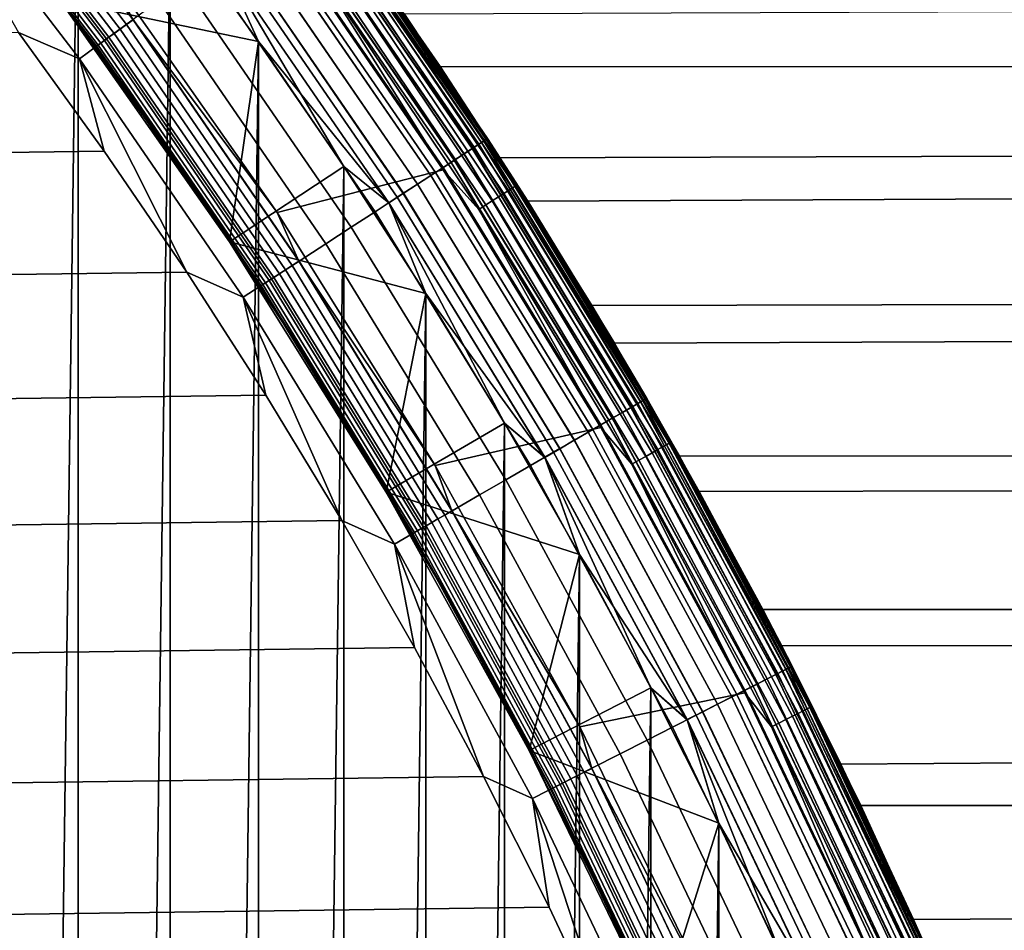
# Model space of a CAD drawing. Header units: metres. Extents: x -22 to 239, y -22 to 22.
# Tile 94 of 256: x 16.3 to 19.94, y 8.79 to 12.15. Entities that reach past the tile are written whole.
import ezdxf

# ---------------------------------------------------------------- set-up
doc = ezdxf.new("R2010")
doc.units = ezdxf.units.M
doc.layers.add('solid_10_151_033_XXX', color=7, linetype='CONTINUOUS')

msp = doc.modelspace()

# ---------------------------------------------------------------- linework, layer by layer
at = {"layer": 'solid_10_151_033_XXX'}
for points in [[(16.167597, -13.401821, 0.8), (16.167583, 13.401836, 0.8), (16.518682, 12.966614, 0.8)], [(15.96881, 12.931287, 269.924103), (16.623697, 12.077823, 269.924103), (16.721981, 12.149231, 269.891693), (16.063223, 13.007741, 269.891693)], [(16.696821, 12.130951, 213.25972), (16.039053, 12.98817, 213.25972), (16.062799, 13.007399, 213.252426), (16.72154, 12.148911, 213.252426)], [(16.72154, 12.148911, 213.252426), (16.062799, 13.007399, 213.252426), (16.620275, 12.339223, 213.25)], [(16.632311, 12.084082, 213.308487), (15.977085, 12.937988, 213.308487), (15.995661, 12.953031, 213.288101), (16.651649, 12.098131, 213.288101)], [(16.651649, 12.098131, 213.288101), (15.995661, 12.953031, 213.288101), (16.016489, 12.969896, 213.271713), (16.67333, 12.113884, 213.271713)], [(16.67333, 12.113884, 213.271713), (16.016489, 12.969896, 213.271713), (16.039053, 12.98817, 213.25972), (16.696821, 12.130951, 213.25972)], [(16.518694, -12.966599, 0.8), (16.167597, -13.401821, 0.8), (16.518682, 12.966614, 0.8)], [(16.518694, -12.966599, 0.8), (16.518682, 12.966614, 0.8), (16.858013, 12.522273, 0.8)], [(15.872281, 12.85312, 269.943604), (16.523209, 12.004814, 269.943604), (16.623697, 12.077823, 269.924103), (15.96881, 12.931287, 269.924103)], [(16.602507, 12.062428, 213.359146), (15.948455, 12.914804, 213.359146), (15.96122, 12.92514, 213.332367), (16.615795, 12.072082, 213.332367)], [(16.615795, 12.072082, 213.332367), (15.96122, 12.92514, 213.332367), (15.977085, 12.937988, 213.308487), (16.632311, 12.084082, 213.308487)], [(15.933406, 12.902617, 213.418716), (16.58684, 12.051045, 213.418716), (16.584848, 12.049598, 213.449997), (15.931492, 12.901068, 213.449997)], [(16.124516, 12.658987, 213.25), (15.931492, 12.901068, 213.449997), (16.584848, 12.049598, 213.449997)], [(15.939107, 12.907234, 213.388168), (16.592775, 12.055357, 213.388168), (16.58684, 12.051045, 213.418716), (15.933406, 12.902617, 213.418716)], [(16.592775, 12.055357, 213.388168), (15.939107, 12.907234, 213.388168), (15.948455, 12.914804, 213.359146), (16.602507, 12.062428, 213.359146)], [(15.872281, 12.85312, 269.943604), (16.298723, 12.101304, 269.950012), (16.523209, 12.004814, 269.943604)], [(16.124516, 12.658987, 213.25), (16.584848, 12.049598, 213.449997), (16.455645, 12.225461, 213.25)], [(17.380068, 12.627358, 1.170527), (18.017115, 11.700451, 1.170527), (17.999454, 11.688983, 1.108537), (17.363033, 12.614983, 1.108537)], [(17.363235, 12.615129, 212.49086), (17.999664, 11.689119, 212.49086), (18.017256, 11.700543, 212.428833), (17.380205, 12.627459, 212.428833)], [(17.372629, 12.621954, 268.999603), (18.009403, 11.695443, 268.999603), (18.025904, 11.706159, 268.875427), (17.388548, 12.633519, 268.875427)], [(17.390406, 12.634869, 1.234737), (18.02783, 11.70741, 1.234737), (18.017115, 11.700451, 1.170527), (17.380068, 12.627358, 1.170527)], [(17.380205, 12.627459, 212.428833), (18.017256, 11.700543, 212.428833), (18.027901, 11.707456, 212.364609), (17.390474, 12.634918, 212.364609)], [(17.388548, 12.633519, 268.875427), (18.025904, 11.706159, 268.875427), (18.031412, 11.709745, 268.75), (17.393862, 12.637389, 268.75)], [(18.02783, 11.70741, 1.234737), (17.390406, 12.634869, 1.234737), (17.393866, 12.637383, 1.3), (18.031418, 11.70974, 1.3)], [(17.390474, 12.634918, 212.364609), (18.027901, 11.707456, 212.364609), (18.031418, 11.70974, 212.300003), (17.393866, 12.637383, 212.300003)], [(17.393862, 12.637389, 268.75), (18.031412, 11.709745, 268.75), (18.031418, 11.709739, 213.449997), (17.393866, 12.637383, 213.449997)], [(17.393866, 12.637383, 1.3), (17.855722, 11.975942, 125.682426), (18.179737, 11.478117, 125.229263), (18.031418, 11.70974, 1.3)], [(17.393866, 12.637383, 1.3), (17.532488, 12.444351, 126.153778), (17.855722, 11.975942, 125.682426)], [(17.393866, 12.637383, 212.300003), (18.031418, 11.70974, 212.300003), (18.077166, 11.638988, 148.737579), (17.724716, 12.168994, 147.98085)], [(17.521133, 12.456149, 213.418961), (17.393866, 12.637383, 213.449997), (18.031418, 11.709739, 213.449997)], [(17.309809, 12.576313, 269.238434), (17.944281, 11.653152, 269.238434), (17.982096, 11.677709, 269.121063), (17.346287, 12.602816, 269.121063)], [(17.339592, 12.597951, 1.04983), (17.975155, 11.673202, 1.04983), (17.94463, 11.653378, 0.995412), (17.310146, 12.576557, 0.995412)], [(17.310469, 12.576792, 212.604065), (17.944963, 11.653596, 212.604065), (17.97543, 11.67338, 212.549606), (17.339857, 12.598144, 212.549606)], [(17.363033, 12.614983, 1.108537), (17.999454, 11.688983, 1.108537), (17.975155, 11.673202, 1.04983), (17.339592, 12.597951, 1.04983)], [(17.339857, 12.598144, 212.549606), (17.97543, 11.67338, 212.549606), (17.999664, 11.689119, 212.49086), (17.363235, 12.615129, 212.49086)], [(17.346287, 12.602816, 269.121063), (17.982096, 11.677709, 269.121063), (18.009403, 11.695443, 268.999603), (17.372629, 12.621954, 268.999603)], [(17.263597, 12.542737, 269.350433), (17.896374, 11.622041, 269.350433), (17.944281, 11.653152, 269.238434), (17.309809, 12.576313, 269.238434)], [(17.310146, 12.576557, 0.995412), (17.94463, 11.653378, 0.995412), (17.908403, 11.629852, 0.946215), (17.2752, 12.551167, 0.946215)], [(17.275576, 12.551439, 212.65332), (17.908791, 11.630105, 212.65332), (17.944963, 11.653596, 212.604065), (17.310469, 12.576792, 212.604065)], [(17.042156, 12.381851, 212.795715), (16.858025, 12.522259, 212.800003), (16.450748, 12.221934, 212.800003), (17.18545, 12.068983, 212.800003)], [(16.858023, -12.52226, 0.8), (16.518694, -12.966599, 0.8), (16.858013, 12.522273, 0.8)], [(16.858023, -12.52226, 0.8), (16.858013, 12.522273, 0.8), (17.18544, 12.068995, 0.8)], [(17.041632, 12.38147, 0.804193), (17.18544, 12.068995, 0.8), (16.858013, 12.522273, 0.8)], [(17.235353, 12.522218, 0.903084), (17.867096, 11.603027, 0.903084), (17.821417, 11.573363, 0.866758), (17.19129, 12.490203, 0.866758)], [(17.19175, 12.490537, 212.73291), (17.821892, 11.573672, 212.73291), (17.867531, 11.603311, 212.696518), (17.235775, 12.522523, 212.696518)], [(17.208157, 12.502458, 269.455841), (17.838902, 11.584718, 269.455841), (17.896374, 11.622041, 269.350433), (17.263597, 12.542737, 269.350433)], [(17.2752, 12.551167, 0.946215), (17.908403, 11.629852, 0.946215), (17.867096, 11.603027, 0.903084), (17.235353, 12.522218, 0.903084)], [(17.235775, 12.522523, 212.696518), (17.867531, 11.603311, 212.696518), (17.908791, 11.630105, 212.65332), (17.275576, 12.551439, 212.65332)], [(17.253687, 11.436793, 213.25), (16.620275, 12.339223, 213.25), (17.236294, 12.513997, 213.25), (17.867847, 11.594396, 213.25)], [(17.19129, 12.490203, 0.866758), (17.821417, 11.573363, 0.866758), (17.772148, 11.541368, 0.83786), (17.143764, 12.455674, 0.83786)], [(17.144096, 12.455915, 269.553528), (17.772493, 11.541593, 269.553528), (17.838902, 11.584718, 269.455841), (17.208157, 12.502458, 269.455841)], [(17.144253, 12.456029, 212.761887), (17.772655, 11.541698, 212.761887), (17.821892, 11.573672, 212.73291), (17.19175, 12.490537, 212.73291)], [(17.385603, 12.359797, 213.252457), (17.867847, 11.594396, 213.25), (17.236294, 12.513997, 213.25)], [(112.040413, 12.509287, 160.637924), (112.27494, 11.930256, 159.993576), (17.855722, 11.975942, 125.682426), (17.532488, 12.444351, 126.153778)], [(105.216522, 12.509287, 179.386414), (17.724716, 12.168994, 147.98085), (18.077166, 11.638988, 148.737579), (104.981995, 11.930256, 180.030762)], [(17.072121, 12.403623, 269.642365), (17.69788, 11.493138, 269.642365), (17.772493, 11.541593, 269.553528), (17.144096, 12.455915, 269.553528)], [(17.143764, 12.455674, 0.83786), (17.772148, 11.541368, 0.83786), (17.720137, 11.507591, 0.816885), (17.093592, 12.419221, 0.816885)], [(17.094103, 12.419593, 212.782944), (17.720667, 11.507936, 212.782944), (17.772655, 11.541698, 212.761887), (17.144253, 12.456029, 212.761887)], [(17.505413, 12.444973, 213.359375), (18.122854, 11.527315, 213.359375), (18.109022, 11.518517, 213.332565), (17.492054, 12.435475, 213.332565)], [(17.515186, 12.451921, 213.388412), (18.132973, 11.533751, 213.388412), (18.122854, 11.527315, 213.359375), (17.505413, 12.444973, 213.359375)], [(17.521133, 12.456149, 213.418961), (18.13913, 11.537667, 213.418961), (18.132973, 11.533751, 213.388412), (17.515186, 12.451921, 213.388412)], [(17.521133, 12.456149, 213.418961), (18.031418, 11.709739, 213.449997), (18.13913, 11.537667, 213.418961)], [(17.093592, 12.419221, 0.816885), (17.720137, 11.507591, 0.816885), (17.666271, 11.472611, 0.804193), (17.041632, 12.38147, 0.804193)], [(17.042156, 12.381851, 212.795715), (17.666817, 11.472964, 212.795715), (17.720667, 11.507936, 212.782944), (17.094103, 12.419593, 212.782944)], [(17.455978, 12.409828, 213.288254), (18.071676, 11.494762, 213.288254), (18.04908, 11.48039, 213.27182), (17.434153, 12.394312, 213.27182)], [(17.475439, 12.423663, 213.30867), (18.091822, 11.507577, 213.30867), (18.071676, 11.494762, 213.288254), (17.455978, 12.409828, 213.288254)], [(17.492054, 12.435475, 213.332565), (18.109022, 11.518517, 213.332565), (18.091822, 11.507577, 213.30867), (17.475439, 12.423663, 213.30867)], [(16.993021, 12.346152, 269.721405), (17.615881, 11.439886, 269.721405), (17.69788, 11.493138, 269.642365), (17.072121, 12.403623, 269.642365)], [(17.041632, 12.38147, 0.804193), (17.666271, 11.472611, 0.804193), (17.18544, 12.068995, 0.8)], [(17.042156, 12.381851, 212.795715), (17.18545, 12.068983, 212.800003), (17.500671, 11.607172, 212.800003)], [(17.042156, 12.381851, 212.795715), (17.500671, 11.607172, 212.800003), (17.666817, 11.472964, 212.795715)], [(17.4105, 12.377497, 213.259796), (18.024593, 11.464814, 213.259796), (17.998819, 11.448421, 213.252457), (17.385603, 12.359797, 213.252457)], [(17.434153, 12.394312, 213.27182), (18.04908, 11.48039, 213.27182), (18.024593, 11.464814, 213.259796), (17.4105, 12.377497, 213.259796)], [(16.72154, 12.148911, 213.252426), (16.620275, 12.339223, 213.25), (17.253687, 11.436793, 213.25)], [(16.907663, 12.284136, 269.789795), (17.527393, 11.382422, 269.789795), (17.615881, 11.439886, 269.721405), (16.993021, 12.346152, 269.721405)], [(17.385603, 12.359797, 213.252457), (17.998819, 11.448421, 213.252457), (17.867847, 11.594396, 213.25)], [(16.816984, 12.218254, 269.846771), (17.433392, 11.321377, 269.846771), (17.527393, 11.382422, 269.789795), (16.907663, 12.284136, 269.789795)], [(16.77508, 11.783322, 213.25), (16.770258, 11.779695, 213.25), (16.45075, 12.22193, 213.25), (16.455645, 12.225461, 213.25)], [(16.455645, 12.225461, 213.25), (16.584848, 12.049598, 213.449997), (16.77508, 11.783322, 213.25)], [(16.450748, 12.221934, 212.800003), (17.07795, 11.329003, 212.800003), (17.18545, 12.068983, 212.800003)], [(16.770258, 11.779695, 213.25), (17.077923, 11.329049, 213.25), (17.07795, 11.329003, 212.800003), (16.450748, 12.221934, 212.800003)], [(16.45075, 12.22193, 213.25), (16.770258, 11.779695, 213.25), (16.450748, 12.221934, 212.800003)], [(16.721981, 12.149231, 269.891693), (17.334906, 11.25742, 269.891693), (17.433392, 11.321377, 269.846771), (16.816984, 12.218254, 269.846771)], [(16.623697, 12.077823, 269.924103), (17.233019, 11.191253, 269.924103), (17.334906, 11.25742, 269.891693), (16.721981, 12.149231, 269.891693)], [(17.284472, 11.224668, 213.271713), (16.67333, 12.113884, 213.271713), (16.696821, 12.130951, 213.25972), (17.308823, 11.240481, 213.25972)], [(17.308823, 11.240481, 213.25972), (16.696821, 12.130951, 213.25972), (16.72154, 12.148911, 213.252426), (17.33445, 11.257123, 213.252426)], [(17.33445, 11.257123, 213.252426), (16.72154, 12.148911, 213.252426), (17.253687, 11.436793, 213.25)], [(16.298723, 12.101304, 269.950012), (-16.615166, 11.663028, 269.950012), (-16.919884, 11.216396, 269.950012), (16.615171, 11.663021, 269.950012)], [(16.523209, 12.004814, 269.943604), (16.298723, 12.101304, 269.950012), (16.615171, 11.663021, 269.950012)], [(17.224827, 11.185934, 213.332367), (16.615795, 12.072082, 213.332367), (16.632311, 12.084082, 213.308487), (17.241949, 11.197053, 213.308487)], [(17.241949, 11.197053, 213.308487), (16.632311, 12.084082, 213.308487), (16.651649, 12.098131, 213.288101), (17.261995, 11.210072, 213.288101)], [(17.261995, 11.210072, 213.288101), (16.651649, 12.098131, 213.288101), (16.67333, 12.113884, 213.271713), (17.284472, 11.224668, 213.271713)], [(16.523209, 12.004814, 269.943604), (17.128847, 11.123604, 269.943604), (17.233019, 11.191253, 269.924103), (16.623697, 12.077823, 269.924103)], [(16.58684, 12.051045, 213.418716), (17.194811, 11.166441, 213.418716), (17.192747, 11.1651, 213.449997), (16.584848, 12.049598, 213.449997)], [(16.77508, 11.783322, 213.25), (16.584848, 12.049598, 213.449997), (17.192747, 11.1651, 213.449997)], [(16.592775, 12.055357, 213.388168), (17.200964, 11.170437, 213.388168), (17.194811, 11.166441, 213.418716), (16.58684, 12.051045, 213.418716)], [(17.200964, 11.170437, 213.388168), (16.592775, 12.055357, 213.388168), (16.602507, 12.062428, 213.359146), (17.211052, 11.176989, 213.359146)], [(17.211052, 11.176989, 213.359146), (16.602507, 12.062428, 213.359146), (16.615795, 12.072082, 213.332367), (17.224827, 11.185934, 213.332367)], [(17.185448, -12.068983, 0.8), (16.858023, -12.52226, 0.8), (17.18544, 12.068995, 0.8)], [(17.07795, 11.329003, 212.800003), (17.500671, 11.607172, 212.800003), (17.18545, 12.068983, 212.800003)], [(17.185448, -12.068983, 0.8), (17.18544, 12.068995, 0.8), (17.500664, 11.607183, 0.8)], [(17.666271, 11.472611, 0.804193), (17.500664, 11.607183, 0.8), (17.18544, 12.068995, 0.8)], [(16.523209, 12.004814, 269.943604), (16.615171, 11.663021, 269.950012), (16.919888, 11.21639, 269.950012)], [(16.523209, 12.004814, 269.943604), (16.919888, 11.21639, 269.950012), (17.128847, 11.123604, 269.943604)], [(112.27494, 11.930256, 159.993576), (18.179737, 11.478117, 125.229263), (17.855722, 11.975942, 125.682426)], [(104.981995, 11.930256, 180.030762), (18.077166, 11.638988, 148.737579), (18.417025, 11.093385, 149.447678), (104.758942, 11.313688, 180.6436)], [(112.27494, 11.930256, 159.993576), (112.497993, 11.313688, 159.380737), (18.500248, 10.954033, 124.797424), (18.179737, 11.478117, 125.229263)], [(17.082794, 11.332615, 213.25), (17.077923, 11.329049, 213.25), (16.770258, 11.779695, 213.25), (16.77508, 11.783322, 213.25)], [(16.77508, 11.783322, 213.25), (17.192747, 11.1651, 213.449997), (17.082794, 11.332615, 213.25)], [(17.999454, 11.688983, 1.108537), (18.586542, 10.730945, 1.108537), (18.561449, 10.716457, 1.04983), (17.975155, 11.673202, 1.04983)], [(17.97543, 11.67338, 212.549606), (18.561731, 10.71662, 212.549606), (18.586758, 10.73107, 212.49086), (17.999664, 11.689119, 212.49086)], [(17.982096, 11.677709, 269.121063), (18.568615, 10.720595, 269.121063), (18.596813, 10.736876, 268.999603), (18.009403, 11.695443, 268.999603)], [(18.017115, 11.700451, 1.170527), (18.604776, 10.741473, 1.170527), (18.586542, 10.730945, 1.108537), (17.999454, 11.688983, 1.108537)], [(17.999664, 11.689119, 212.49086), (18.586758, 10.73107, 212.49086), (18.604923, 10.741557, 212.428833), (18.017256, 11.700543, 212.428833)], [(18.009403, 11.695443, 268.999603), (18.596813, 10.736876, 268.999603), (18.613853, 10.746713, 268.875427), (18.025904, 11.706159, 268.875427)], [(18.02783, 11.70741, 1.234737), (18.615841, 10.747861, 1.234737), (18.604776, 10.741473, 1.170527), (18.017115, 11.700451, 1.170527)], [(18.017256, 11.700543, 212.428833), (18.604923, 10.741557, 212.428833), (18.615915, 10.747904, 212.364609), (18.027901, 11.707456, 212.364609)], [(18.025904, 11.706159, 268.875427), (18.613853, 10.746713, 268.875427), (18.619543, 10.750007, 268.75), (18.031412, 11.709745, 268.75)], [(18.615841, 10.747861, 1.234737), (18.02783, 11.70741, 1.234737), (18.031418, 11.70974, 1.3), (18.619547, 10.75, 1.3)], [(18.027901, 11.707456, 212.364609), (18.615915, 10.747904, 212.364609), (18.619547, 10.75, 212.300003), (18.031418, 11.70974, 212.300003)], [(18.031412, 11.709745, 268.75), (18.619543, 10.750007, 268.75), (18.619547, 10.75, 213.449997), (18.031418, 11.709739, 213.449997)], [(18.031418, 11.70974, 1.3), (18.500248, 10.954033, 124.797424), (18.814001, 10.405928, 124.388496), (18.619547, 10.75, 1.3)], [(18.031418, 11.70974, 1.3), (18.179737, 11.478117, 125.229263), (18.500248, 10.954033, 124.797424)], [(18.031418, 11.70974, 212.300003), (18.619547, 10.75, 212.300003), (18.417025, 11.093385, 149.447678), (18.077166, 11.638988, 148.737579)], [(18.13913, 11.537667, 213.418961), (18.031418, 11.709739, 213.449997), (18.619547, 10.75, 213.449997)], [(16.615171, 11.663021, 269.950012), (-16.919884, 11.216396, 269.950012), (-17.212578, 10.761835, 269.950012), (16.919888, 11.21639, 269.950012)], [(17.896374, 11.622041, 269.350433), (18.480099, 10.66949, 269.350433), (18.529568, 10.69805, 269.238434), (17.944281, 11.653152, 269.238434)], [(17.94463, 11.653378, 0.995412), (18.529928, 10.698258, 0.995412), (18.492519, 10.676661, 0.946215), (17.908403, 11.629852, 0.946215)], [(17.908791, 11.630105, 212.65332), (18.49292, 10.676892, 212.65332), (18.530272, 10.698458, 212.604065), (17.944963, 11.653596, 212.604065)], [(17.944281, 11.653152, 269.238434), (18.529568, 10.69805, 269.238434), (18.568615, 10.720595, 269.121063), (17.982096, 11.677709, 269.121063)], [(17.975155, 11.673202, 1.04983), (18.561449, 10.716457, 1.04983), (18.529928, 10.698258, 0.995412), (17.94463, 11.653378, 0.995412)], [(17.944963, 11.653596, 212.604065), (18.530272, 10.698458, 212.604065), (18.561731, 10.71662, 212.549606), (17.97543, 11.67338, 212.549606)], [(17.666817, 11.472964, 212.795715), (17.500671, 11.607172, 212.800003), (17.07795, 11.329003, 212.800003), (17.803463, 11.137175, 212.800003)], [(17.500671, -11.607172, 0.8), (17.185448, -12.068983, 0.8), (17.500664, 11.607183, 0.8)], [(17.500671, -11.607172, 0.8), (17.500664, 11.607183, 0.8), (17.803457, 11.137186, 0.8)], [(17.666271, 11.472611, 0.804193), (17.803457, 11.137186, 0.8), (17.500664, 11.607183, 0.8)], [(17.838902, 11.584718, 269.455841), (18.420752, 10.635225, 269.455841), (18.480099, 10.66949, 269.350433), (17.896374, 11.622041, 269.350433)], [(17.908403, 11.629852, 0.946215), (18.492519, 10.676661, 0.946215), (18.449865, 10.652035, 0.903084), (17.867096, 11.603027, 0.903084)], [(17.867531, 11.603311, 212.696518), (18.450315, 10.652294, 212.696518), (18.49292, 10.676892, 212.65332), (17.908791, 11.630105, 212.65332)], [(17.8382, 10.501841, 213.25), (17.253687, 11.436793, 213.25), (17.867847, 11.594396, 213.25), (18.450424, 10.642923, 213.25)], [(17.821417, 11.573363, 0.866758), (18.402697, 10.624802, 0.866758), (18.351822, 10.595428, 0.83786), (17.772148, 11.541368, 0.83786)], [(17.772493, 11.541593, 269.553528), (18.352177, 10.595634, 269.553528), (18.420752, 10.635225, 269.455841), (17.838902, 11.584718, 269.455841)], [(17.772655, 11.541698, 212.761887), (18.352345, 10.595732, 212.761887), (18.403187, 10.625085, 212.73291), (17.821892, 11.573672, 212.73291)], [(17.867096, 11.603027, 0.903084), (18.449865, 10.652035, 0.903084), (18.402697, 10.624802, 0.866758), (17.821417, 11.573363, 0.866758)], [(17.821892, 11.573672, 212.73291), (18.403187, 10.625085, 212.73291), (18.450315, 10.652294, 212.696518), (17.867531, 11.603311, 212.696518)], [(17.998819, 11.448421, 213.252457), (18.450424, 10.642923, 213.25), (17.867847, 11.594396, 213.25)], [(17.69788, 11.493138, 269.642365), (18.275131, 10.551151, 269.642365), (18.352177, 10.595634, 269.553528), (17.772493, 11.541593, 269.553528)], [(17.772148, 11.541368, 0.83786), (18.351822, 10.595428, 0.83786), (18.298113, 10.564421, 0.816885), (17.720137, 11.507591, 0.816885)], [(17.720667, 11.507936, 212.782944), (18.29866, 10.564736, 212.782944), (18.352345, 10.595732, 212.761887), (17.772655, 11.541698, 212.761887)], [(18.13913, 11.537667, 213.418961), (18.709024, 10.58859, 213.418961), (18.702673, 10.584995, 213.388412), (18.132973, 11.533751, 213.388412)], [(18.13913, 11.537667, 213.418961), (18.619547, 10.75, 213.449997), (18.709024, 10.58859, 213.418961)], [(17.720137, 11.507591, 0.816885), (18.298113, 10.564421, 0.816885), (18.242491, 10.532307, 0.804193), (17.666271, 11.472611, 0.804193)], [(17.666817, 11.472964, 212.795715), (18.243053, 10.532632, 212.795715), (18.29866, 10.564736, 212.782944), (17.720667, 11.507936, 212.782944)], [(18.091822, 11.507577, 213.30867), (18.660231, 10.560974, 213.30867), (18.63945, 10.549214, 213.288254), (18.071676, 11.494762, 213.288254)], [(18.109022, 11.518517, 213.332565), (18.677971, 10.571015, 213.332565), (18.660231, 10.560974, 213.30867), (18.091822, 11.507577, 213.30867)], [(18.122854, 11.527315, 213.359375), (18.692236, 10.579088, 213.359375), (18.677971, 10.571015, 213.332565), (18.109022, 11.518517, 213.332565)], [(18.132973, 11.533751, 213.388412), (18.702673, 10.584995, 213.388412), (18.692236, 10.579088, 213.359375), (18.122854, 11.527315, 213.359375)], [(17.615881, 11.439886, 269.721405), (18.190456, 10.502264, 269.721405), (18.275131, 10.551151, 269.642365), (17.69788, 11.493138, 269.642365)], [(17.666271, 11.472611, 0.804193), (18.242491, 10.532307, 0.804193), (17.803457, 11.137186, 0.8)], [(17.666817, 11.472964, 212.795715), (17.803463, 11.137175, 212.800003), (18.093679, 10.659208, 212.800003)], [(17.666817, 11.472964, 212.795715), (18.093679, 10.659208, 212.800003), (18.243053, 10.532632, 212.795715)], [(18.024593, 11.464814, 213.259796), (18.590889, 10.521729, 213.259796), (18.564304, 10.506684, 213.252457), (17.998819, 11.448421, 213.252457)], [(18.04908, 11.48039, 213.27182), (18.616144, 10.536024, 213.27182), (18.590889, 10.521729, 213.259796), (18.024593, 11.464814, 213.259796)], [(18.071676, 11.494762, 213.288254), (18.63945, 10.549214, 213.288254), (18.616144, 10.536024, 213.27182), (18.04908, 11.48039, 213.27182)], [(17.33445, 11.257123, 213.252426), (17.253687, 11.436793, 213.25), (17.8382, 10.501841, 213.25)], [(17.527393, 11.382422, 269.789795), (18.099083, 10.449511, 269.789795), (18.190456, 10.502264, 269.721405), (17.615881, 11.439886, 269.721405)], [(17.998819, 11.448421, 213.252457), (18.564304, 10.506684, 213.252457), (18.450424, 10.642923, 213.25)], [(17.433392, 11.321377, 269.846771), (18.002014, 10.393468, 269.846771), (18.099083, 10.449511, 269.789795), (17.527393, 11.382422, 269.789795)], [(17.082794, 11.332615, 213.25), (17.378498, 10.873713, 213.25), (17.077923, 11.329049, 213.25)], [(17.077923, 11.329049, 213.25), (17.656652, 10.404104, 213.25), (17.656637, 10.404134, 212.800003), (17.07795, 11.329003, 212.800003)], [(17.378498, 10.873713, 213.25), (17.656652, 10.404104, 213.25), (17.077923, 11.329049, 213.25)], [(17.07795, 11.329003, 212.800003), (17.656637, 10.404134, 212.800003), (17.803463, 11.137175, 212.800003)], [(17.082794, 11.332615, 213.25), (17.192747, 11.1651, 213.449997), (17.378498, 10.873713, 213.25)], [(17.334906, 11.25742, 269.891693), (17.900316, 10.334753, 269.891693), (18.002014, 10.393468, 269.846771), (17.433392, 11.321377, 269.846771)], [(104.758942, 11.313688, 180.6436), (18.417025, 11.093385, 149.447678), (18.741312, 10.536281, 150.109741), (104.548065, 10.661525, 181.222977)], [(112.497993, 11.313688, 159.380737), (112.70887, 10.661525, 158.801361), (18.814001, 10.405928, 124.388496), (18.500248, 10.954033, 124.797424)], [(17.233019, 11.191253, 269.924103), (17.795107, 10.27401, 269.924103), (17.900316, 10.334753, 269.891693), (17.334906, 11.25742, 269.891693)], [(17.873384, 10.319202, 213.25972), (17.308823, 11.240481, 213.25972), (17.33445, 11.257123, 213.252426), (17.899845, 10.33448, 213.252426)], [(17.899845, 10.33448, 213.252426), (17.33445, 11.257123, 213.252426), (17.8382, 10.501841, 213.25)], [(16.919888, 11.21639, 269.950012), (-17.212578, 10.761835, 269.950012), (-17.493082, 10.299614, 269.950012), (17.212582, 10.761828, 269.950012)], [(17.128847, 11.123604, 269.943604), (16.919888, 11.21639, 269.950012), (17.212582, 10.761828, 269.950012)], [(17.804329, 10.279334, 213.308487), (17.241949, 11.197053, 213.308487), (17.261995, 11.210072, 213.288101), (17.825029, 10.291285, 213.288101)], [(17.825029, 10.291285, 213.288101), (17.261995, 11.210072, 213.288101), (17.284472, 11.224668, 213.271713), (17.848238, 10.304685, 213.271713)], [(17.848238, 10.304685, 213.271713), (17.284472, 11.224668, 213.271713), (17.308823, 11.240481, 213.25972), (17.873384, 10.319202, 213.25972)], [(17.128847, 11.123604, 269.943604), (17.687538, 10.211905, 269.943604), (17.795107, 10.27401, 269.924103), (17.233019, 11.191253, 269.924103)], [(17.200964, 11.170437, 213.388168), (17.762007, 10.254899, 213.388168), (17.755653, 10.251231, 213.418716), (17.194811, 11.166441, 213.418716)], [(17.762007, 10.254899, 213.388168), (17.200964, 11.170437, 213.388168), (17.211052, 11.176989, 213.359146), (17.772423, 10.260914, 213.359146)], [(17.772423, 10.260914, 213.359146), (17.211052, 11.176989, 213.359146), (17.224827, 11.185934, 213.332367), (17.786648, 10.269126, 213.332367)], [(17.786648, 10.269126, 213.332367), (17.224827, 11.185934, 213.332367), (17.241949, 11.197053, 213.308487), (17.804329, 10.279334, 213.308487)], [(17.194811, 11.166441, 213.418716), (17.755653, 10.251231, 213.418716), (17.753521, 10.25, 213.449997), (17.192747, 11.1651, 213.449997)], [(17.378498, 10.873713, 213.25), (17.192747, 11.1651, 213.449997), (17.753521, 10.25, 213.449997)], [(17.803465, -11.137174, 0.8), (17.500671, -11.607172, 0.8), (17.803457, 11.137186, 0.8)], [(17.656637, 10.404134, 212.800003), (18.093679, 10.659208, 212.800003), (17.803463, 11.137175, 212.800003)], [(17.803465, -11.137174, 0.8), (17.803457, 11.137186, 0.8), (18.093668, 10.659227, 0.8)], [(18.242491, 10.532307, 0.804193), (18.093668, 10.659227, 0.8), (17.803457, 11.137186, 0.8)], [(17.128847, 11.123604, 269.943604), (17.212582, 10.761828, 269.950012), (17.493086, 10.299607, 269.950012)], [(17.128847, 11.123604, 269.943604), (17.493086, 10.299607, 269.950012), (17.687538, 10.211905, 269.943604)], [(18.619547, 10.75, 212.300003), (18.741312, 10.536281, 150.109741), (18.417025, 11.093385, 149.447678)], [(17.378498, 10.873713, 213.25), (17.661932, 10.407025, 213.25), (17.656652, 10.404104, 213.25)], [(17.378498, 10.873713, 213.25), (17.753521, 10.25, 213.449997), (17.661932, 10.407025, 213.25)], [(17.212582, 10.761828, 269.950012), (-17.493082, 10.299614, 269.950012), (-17.761211, 9.830024, 269.950012), (17.493086, 10.299607, 269.950012)], [(18.568615, 10.720595, 269.121063), (19.10424, 9.734097, 269.121063), (19.133253, 9.748878, 268.999603), (18.596813, 10.736876, 268.999603)], [(18.604776, 10.741473, 1.170527), (19.141445, 9.753054, 1.170527), (19.122684, 9.743494, 1.108537), (18.586542, 10.730945, 1.108537)], [(18.586758, 10.73107, 212.49086), (19.122906, 9.743608, 212.49086), (19.141596, 9.75313, 212.428833), (18.604923, 10.741557, 212.428833)], [(18.596813, 10.736876, 268.999603), (19.133253, 9.748878, 268.999603), (19.150784, 9.757812, 268.875427), (18.613853, 10.746713, 268.875427)], [(18.615841, 10.747861, 1.234737), (19.152828, 9.758854, 1.234737), (19.141445, 9.753054, 1.170527), (18.604776, 10.741473, 1.170527)], [(18.604923, 10.741557, 212.428833), (19.141596, 9.75313, 212.428833), (19.152905, 9.758892, 212.364609), (18.615915, 10.747904, 212.364609)], [(18.613853, 10.746713, 268.875427), (19.150784, 9.757812, 268.875427), (19.156637, 9.760801, 268.75), (18.619543, 10.750007, 268.75)], [(19.152828, 9.758854, 1.234737), (18.615841, 10.747861, 1.234737), (18.619547, 10.75, 1.3), (19.156641, 9.760796, 1.3)], [(18.615915, 10.747904, 212.364609), (19.152905, 9.758892, 212.364609), (19.156641, 9.760796, 212.300003), (18.619547, 10.75, 212.300003)], [(18.619543, 10.750007, 268.75), (19.156637, 9.760801, 268.75), (19.156641, 9.760796, 213.449997), (18.619547, 10.75, 213.449997)], [(18.619547, 10.75, 1.3), (19.118307, 9.835667, 124.00341), (19.410189, 9.246328, 123.643578), (19.156641, 9.760796, 1.3)], [(18.619547, 10.75, 1.3), (18.814001, 10.405928, 124.388496), (19.118307, 9.835667, 124.00341)], [(18.619547, 10.75, 212.300003), (19.156641, 9.760796, 212.300003), (19.048336, 9.9705, 150.724319), (18.741312, 10.536281, 150.109741)], [(18.709024, 10.58859, 213.418961), (18.619547, 10.75, 213.449997), (19.156641, 9.760796, 213.449997)], [(18.480099, 10.66949, 269.350433), (19.01317, 9.687694, 269.350433), (19.064066, 9.713627, 269.238434), (18.529568, 10.69805, 269.238434)], [(18.529928, 10.698258, 0.995412), (19.064436, 9.713816, 0.995412), (19.025949, 9.694205, 0.946215), (18.492519, 10.676661, 0.946215)], [(18.49292, 10.676892, 212.65332), (19.026361, 9.694415, 212.65332), (19.064791, 9.713996, 212.604065), (18.530272, 10.698458, 212.604065)], [(18.529568, 10.69805, 269.238434), (19.064066, 9.713627, 269.238434), (19.10424, 9.734097, 269.121063), (18.568615, 10.720595, 269.121063)], [(18.561449, 10.716457, 1.04983), (19.096867, 9.73034, 1.04983), (19.064436, 9.713816, 0.995412), (18.529928, 10.698258, 0.995412)], [(18.530272, 10.698458, 212.604065), (19.064791, 9.713996, 212.604065), (19.097158, 9.730488, 212.549606), (18.561731, 10.71662, 212.549606)], [(18.586542, 10.730945, 1.108537), (19.122684, 9.743494, 1.108537), (19.096867, 9.73034, 1.04983), (18.561449, 10.716457, 1.04983)], [(18.561731, 10.71662, 212.549606), (19.097158, 9.730488, 212.549606), (19.122906, 9.743608, 212.49086), (18.586758, 10.73107, 212.49086)], [(18.420752, 10.635225, 269.455841), (18.95211, 9.656583, 269.455841), (19.01317, 9.687694, 269.350433), (18.480099, 10.66949, 269.350433)], [(18.492519, 10.676661, 0.946215), (19.025949, 9.694205, 0.946215), (18.982065, 9.671845, 0.903084), (18.449865, 10.652035, 0.903084)], [(18.450315, 10.652294, 212.696518), (18.982527, 9.672081, 212.696518), (19.026361, 9.694415, 212.65332), (18.49292, 10.676892, 212.65332)], [(104.548065, 10.661525, 181.222977), (18.741312, 10.536281, 150.109741), (19.048336, 9.9705, 150.724319), (104.350029, 9.975817, 181.76709)], [(112.70887, 10.661525, 158.801361), (112.906906, 9.975817, 158.257248), (19.118307, 9.835667, 124.00341), (18.814001, 10.405928, 124.388496)], [(18.243053, 10.532632, 212.795715), (18.093679, 10.659208, 212.800003), (17.656637, 10.404134, 212.800003), (18.371016, 10.173775, 212.800003)], [(18.093681, -10.659207, 0.8), (17.803465, -11.137174, 0.8), (18.093668, 10.659227, 0.8)], [(18.372084, 9.537113, 213.25), (17.8382, 10.501841, 213.25), (18.450424, 10.642923, 213.25), (18.982393, 9.66223, 213.25)], [(18.093681, -10.659207, 0.8), (18.093668, 10.659227, 0.8), (18.370998, 10.173806, 0.8)], [(18.242491, 10.532307, 0.804193), (18.370998, 10.173806, 0.8), (18.093668, 10.659227, 0.8)], [(18.402697, 10.624802, 0.866758), (18.933535, 9.647118, 0.866758), (18.881193, 9.620448, 0.83786), (18.351822, 10.595428, 0.83786)], [(18.352177, 10.595634, 269.553528), (18.881559, 9.620635, 269.553528), (18.95211, 9.656583, 269.455841), (18.420752, 10.635225, 269.455841)], [(18.352345, 10.595732, 212.761887), (18.881731, 9.620723, 212.761887), (18.93404, 9.647375, 212.73291), (18.403187, 10.625085, 212.73291)], [(18.449865, 10.652035, 0.903084), (18.982065, 9.671845, 0.903084), (18.933535, 9.647118, 0.866758), (18.402697, 10.624802, 0.866758)], [(18.403187, 10.625085, 212.73291), (18.93404, 9.647375, 212.73291), (18.982527, 9.672081, 212.696518), (18.450315, 10.652294, 212.696518)], [(18.564304, 10.506684, 213.252457), (18.982393, 9.66223, 213.25), (18.450424, 10.642923, 213.25)], [(18.275131, 10.551151, 269.642365), (18.80229, 9.580245, 269.642365), (18.881559, 9.620635, 269.553528), (18.352177, 10.595634, 269.553528)], [(18.351822, 10.595428, 0.83786), (18.881193, 9.620448, 0.83786), (18.825935, 9.592293, 0.816885), (18.298113, 10.564421, 0.816885)], [(18.29866, 10.564736, 212.782944), (18.826498, 9.59258, 212.782944), (18.881731, 9.620723, 212.761887), (18.352345, 10.595732, 212.761887)], [(18.709024, 10.58859, 213.418961), (19.229305, 9.611433, 213.418961), (19.222776, 9.608171, 213.388412), (18.702673, 10.584995, 213.388412)], [(18.709024, 10.58859, 213.418961), (19.156641, 9.760796, 213.449997), (19.229305, 9.611433, 213.418961)], [(18.298113, 10.564421, 0.816885), (18.825935, 9.592293, 0.816885), (18.768709, 9.563135, 0.804193), (18.242491, 10.532307, 0.804193)], [(18.243053, 10.532632, 212.795715), (18.769287, 9.563429, 212.795715), (18.826498, 9.59258, 212.782944), (18.29866, 10.564736, 212.782944)], [(18.660231, 10.560974, 213.30867), (19.179153, 9.586366, 213.30867), (19.157797, 9.575691, 213.288254), (18.63945, 10.549214, 213.288254)], [(18.677971, 10.571015, 213.332565), (19.197388, 9.59548, 213.332565), (19.179153, 9.586366, 213.30867), (18.660231, 10.560974, 213.30867)], [(18.692236, 10.579088, 213.359375), (19.212049, 9.602809, 213.359375), (19.197388, 9.59548, 213.332565), (18.677971, 10.571015, 213.332565)], [(18.702673, 10.584995, 213.388412), (19.222776, 9.608171, 213.388412), (19.212049, 9.602809, 213.359375), (18.692236, 10.579088, 213.359375)], [(18.190456, 10.502264, 269.721405), (18.715172, 9.535856, 269.721405), (18.80229, 9.580245, 269.642365), (18.275131, 10.551151, 269.642365)], [(18.242491, 10.532307, 0.804193), (18.768709, 9.563135, 0.804193), (18.370998, 10.173806, 0.8)], [(18.243053, 10.532632, 212.795715), (18.371016, 10.173775, 212.800003), (18.635355, 9.681092, 212.800003)], [(18.243053, 10.532632, 212.795715), (18.635355, 9.681092, 212.800003), (18.769287, 9.563429, 212.795715)], [(18.590889, 10.521729, 213.259796), (19.107883, 9.550743, 213.259796), (19.080561, 9.537086, 213.252457), (18.564304, 10.506684, 213.252457)], [(18.616144, 10.536024, 213.27182), (19.133842, 9.563718, 213.27182), (19.107883, 9.550743, 213.259796), (18.590889, 10.521729, 213.259796)], [(18.63945, 10.549214, 213.288254), (19.157797, 9.575691, 213.288254), (19.133842, 9.563718, 213.27182), (18.616144, 10.536024, 213.27182)], [(17.899845, 10.33448, 213.252426), (17.8382, 10.501841, 213.25), (18.372084, 9.537113, 213.25)], [(18.099083, 10.449511, 269.789795), (18.621164, 9.487957, 269.789795), (18.715172, 9.535856, 269.721405), (18.190456, 10.502264, 269.721405)], [(18.564304, 10.506684, 213.252457), (19.080561, 9.537086, 213.252457), (18.982393, 9.66223, 213.25)], [(18.002014, 10.393468, 269.846771), (18.521296, 9.437072, 269.846771), (18.621164, 9.487957, 269.789795), (18.099083, 10.449511, 269.789795)], [(17.661932, 10.407025, 213.25), (17.932804, 9.932996, 213.25), (17.656652, 10.404104, 213.25)], [(17.661932, 10.407025, 213.25), (17.753521, 10.25, 213.449997), (17.932804, 9.932996, 213.25)], [(17.656637, 10.404134, 212.800003), (18.185379, 9.449594, 212.800003), (18.371016, 10.173775, 212.800003)], [(17.656652, 10.404104, 213.25), (18.18536, 9.449625, 213.25), (18.185379, 9.449594, 212.800003), (17.656637, 10.404134, 212.800003)], [(17.932804, 9.932996, 213.25), (18.18536, 9.449625, 213.25), (17.656652, 10.404104, 213.25)], [(17.900316, 10.334753, 269.891693), (18.416664, 9.383759, 269.891693), (18.521296, 9.437072, 269.846771), (18.002014, 10.393468, 269.846771)], [(17.795107, 10.27401, 269.924103), (18.308418, 9.328606, 269.924103), (18.416664, 9.383759, 269.891693), (17.900316, 10.334753, 269.891693)], [(18.388954, 9.36964, 213.25972), (17.873384, 10.319202, 213.25972), (17.899845, 10.33448, 213.252426), (18.41618, 9.383512, 213.252426)], [(18.41618, 9.383512, 213.252426), (17.899845, 10.33448, 213.252426), (18.372084, 9.537113, 213.25)], [(17.493086, 10.299607, 269.950012), (-17.761211, 9.830024, 269.950012), (-18.016687, 9.35355, 269.950012), (17.761213, 9.830017, 269.950012)], [(17.687538, 10.211905, 269.943604), (17.493086, 10.299607, 269.950012), (17.761213, 9.830017, 269.950012)], [(18.339205, 9.344292, 213.288101), (17.825029, 10.291285, 213.288101), (17.848238, 10.304685, 213.271713), (18.363083, 9.356458, 213.271713)], [(18.363083, 9.356458, 213.271713), (17.848238, 10.304685, 213.271713), (17.873384, 10.319202, 213.25972), (18.388954, 9.36964, 213.25972)], [(17.687538, 10.211905, 269.943604), (18.197748, 9.272216, 269.943604), (18.308418, 9.328606, 269.924103), (17.795107, 10.27401, 269.924103)], [(18.274364, 9.311254, 213.388168), (17.762007, 10.254899, 213.388168), (17.772423, 10.260914, 213.359146), (18.285082, 9.316714, 213.359146)], [(18.285082, 9.316714, 213.359146), (17.772423, 10.260914, 213.359146), (17.786648, 10.269126, 213.332367), (18.299717, 9.324171, 213.332367)], [(18.299717, 9.324171, 213.332367), (17.786648, 10.269126, 213.332367), (17.804329, 10.279334, 213.308487), (18.317907, 9.33344, 213.308487)], [(18.317907, 9.33344, 213.308487), (17.804329, 10.279334, 213.308487), (17.825029, 10.291285, 213.288101), (18.339205, 9.344292, 213.288101)], [(17.755653, 10.251231, 213.418716), (18.267828, 9.307923, 213.418716), (18.265635, 9.306806, 213.449997), (17.753521, 10.25, 213.449997)], [(17.932804, 9.932996, 213.25), (17.753521, 10.25, 213.449997), (18.265635, 9.306806, 213.449997)], [(17.762007, 10.254899, 213.388168), (18.274364, 9.311254, 213.388168), (18.267828, 9.307923, 213.418716), (17.755653, 10.251231, 213.418716)], [(17.687538, 10.211905, 269.943604), (17.761213, 9.830017, 269.950012), (18.016691, 9.353543, 269.950012)], [(17.687538, 10.211905, 269.943604), (18.016691, 9.353543, 269.950012), (18.197748, 9.272216, 269.943604)], [(18.371017, -10.173774, 0.8), (18.093681, -10.659207, 0.8), (18.370998, 10.173806, 0.8)], [(18.185379, 9.449594, 212.800003), (18.635355, 9.681092, 212.800003), (18.371016, 10.173775, 212.800003)], [(18.371017, -10.173774, 0.8), (18.370998, 10.173806, 0.8), (18.635332, 9.681136, 0.8)], [(18.768709, 9.563135, 0.804193), (18.635332, 9.681136, 0.8), (18.370998, 10.173806, 0.8)], [(104.350029, 9.975817, 181.76709), (19.048336, 9.9705, 150.724319), (19.336542, 9.399369, 151.29158)], [(19.156641, 9.760796, 212.300003), (19.336542, 9.399369, 151.29158), (19.048336, 9.9705, 150.724319)], [(112.906906, 9.975817, 158.257248), (113.091484, 9.258721, 157.750137), (19.410189, 9.246328, 123.643578), (19.118307, 9.835667, 124.00341)], [(104.350029, 9.975817, 181.76709), (19.336542, 9.399369, 151.29158), (19.605028, 8.825694, 151.812454), (104.165451, 9.258721, 182.2742)], [(17.932804, 9.932996, 213.25), (18.190762, 9.452317, 213.25), (18.18536, 9.449625, 213.25)], [(17.932804, 9.932996, 213.25), (18.265635, 9.306806, 213.449997), (18.190762, 9.452317, 213.25)], [(17.761213, 9.830017, 269.950012), (-18.016687, 9.35355, 269.950012), (-18.259382, 8.870456, 269.950012), (18.016691, 9.353543, 269.950012)], [(19.141445, 9.753054, 1.170527), (19.625648, 8.737902, 1.170527), (19.606411, 8.729337, 1.108537), (19.122684, 9.743494, 1.108537)], [(19.122906, 9.743608, 212.49086), (19.60664, 8.729439, 212.49086), (19.625803, 8.73797, 212.428833), (19.141596, 9.75313, 212.428833)], [(19.133253, 9.748878, 268.999603), (19.617249, 8.734161, 268.999603), (19.635221, 8.742164, 268.875427), (19.150784, 9.757812, 268.875427)], [(19.152828, 9.758854, 1.234737), (19.63732, 8.743098, 1.234737), (19.625648, 8.737902, 1.170527), (19.141445, 9.753054, 1.170527)], [(19.141596, 9.75313, 212.428833), (19.625803, 8.73797, 212.428833), (19.637398, 8.743133, 212.364609), (19.152905, 9.758892, 212.364609)], [(19.150784, 9.757812, 268.875427), (19.635221, 8.742164, 268.875427), (19.641226, 8.744843, 268.75), (19.156637, 9.760801, 268.75)], [(19.63732, 8.743098, 1.234737), (19.152828, 9.758854, 1.234737), (19.156641, 9.760796, 1.3), (19.641228, 8.744838, 1.3)], [(19.152905, 9.758892, 212.364609), (19.637398, 8.743133, 212.364609), (19.641228, 8.744838, 212.300003), (19.156641, 9.760796, 212.300003)], [(19.156637, 9.760801, 268.75), (19.641226, 8.744843, 268.75), (19.641228, 8.744838, 213.449997), (19.156641, 9.760796, 213.449997)], [(19.156641, 9.760796, 1.3), (19.410189, 9.246328, 123.643578), (19.687429, 8.640318, 123.309593), (19.641228, 8.744838, 1.3)], [(19.156641, 9.760796, 212.300003), (19.641228, 8.744838, 212.300003), (19.605028, 8.825694, 151.812454), (19.336542, 9.399369, 151.29158)], [(19.229305, 9.611433, 213.418961), (19.156641, 9.760796, 213.449997), (19.641228, 8.744838, 213.449997)], [(19.064066, 9.713627, 269.238434), (19.54631, 8.702579, 269.238434), (19.587502, 8.720918, 269.121063), (19.10424, 9.734097, 269.121063)], [(19.096867, 9.73034, 1.04983), (19.579941, 8.717551, 1.04983), (19.546692, 8.702747, 0.995412), (19.064436, 9.713816, 0.995412)], [(19.064791, 9.713996, 212.604065), (19.547054, 8.702909, 212.604065), (19.58024, 8.717685, 212.549606), (19.097158, 9.730488, 212.549606)], [(19.122684, 9.743494, 1.108537), (19.606411, 8.729337, 1.108537), (19.579941, 8.717551, 1.04983), (19.096867, 9.73034, 1.04983)], [(19.097158, 9.730488, 212.549606), (19.58024, 8.717685, 212.549606), (19.60664, 8.729439, 212.49086), (19.122906, 9.743608, 212.49086)], [(19.10424, 9.734097, 269.121063), (19.587502, 8.720918, 269.121063), (19.617249, 8.734161, 268.999603), (19.133253, 9.748878, 268.999603)], [(18.769287, 9.563429, 212.795715), (18.635355, 9.681092, 212.800003), (18.185379, 9.449594, 212.800003), (18.886486, 9.181537, 212.800003)], [(18.635355, -9.681092, 0.8), (18.371017, -10.173774, 0.8), (18.635332, 9.681136, 0.8)], [(18.635355, -9.681092, 0.8), (18.635332, 9.681136, 0.8), (18.886459, 9.18159, 0.8)], [(18.768709, 9.563135, 0.804193), (18.886459, 9.18159, 0.8), (18.635332, 9.681136, 0.8)], [(18.95211, 9.656583, 269.455841), (19.431524, 8.651472, 269.455841), (19.494127, 8.679345, 269.350433), (19.01317, 9.687694, 269.350433)], [(19.025949, 9.694205, 0.946215), (19.507231, 8.685179, 0.946215), (19.462236, 8.665146, 0.903084), (18.982065, 9.671845, 0.903084)], [(18.982527, 9.672081, 212.696518), (19.462709, 8.665357, 212.696518), (19.507652, 8.685367, 212.65332), (19.026361, 9.694415, 212.65332)], [(19.01317, 9.687694, 269.350433), (19.494127, 8.679345, 269.350433), (19.54631, 8.702579, 269.238434), (19.064066, 9.713627, 269.238434)], [(19.064436, 9.713816, 0.995412), (19.546692, 8.702747, 0.995412), (19.507231, 8.685179, 0.946215), (19.025949, 9.694205, 0.946215)], [(19.026361, 9.694415, 212.65332), (19.507652, 8.685367, 212.65332), (19.547054, 8.702909, 212.604065), (19.064791, 9.713996, 212.604065)], [(18.853765, 8.545492, 213.25), (18.372084, 9.537113, 213.25), (18.982393, 9.66223, 213.25), (19.462175, 8.655271, 213.25)], [(18.933535, 9.647118, 0.866758), (19.412477, 8.642992, 0.866758), (19.358812, 8.619099, 0.83786), (18.881193, 9.620448, 0.83786)], [(18.881559, 9.620635, 269.553528), (19.359188, 8.619266, 269.553528), (19.431524, 8.651472, 269.455841), (18.95211, 9.656583, 269.455841)], [(18.881731, 9.620723, 212.761887), (19.359364, 8.619345, 212.761887), (19.412996, 8.643223, 212.73291), (18.93404, 9.647375, 212.73291)], [(18.982065, 9.671845, 0.903084), (19.462236, 8.665146, 0.903084), (19.412477, 8.642992, 0.866758), (18.933535, 9.647118, 0.866758)], [(18.93404, 9.647375, 212.73291), (19.412996, 8.643223, 212.73291), (19.462709, 8.665357, 212.696518), (18.982527, 9.672081, 212.696518)], [(19.080561, 9.537086, 213.252457), (19.462175, 8.655271, 213.25), (18.982393, 9.66223, 213.25)], [(18.80229, 9.580245, 269.642365), (19.277912, 8.583079, 269.642365), (19.359188, 8.619266, 269.553528), (18.881559, 9.620635, 269.553528)], [(18.881193, 9.620448, 0.83786), (19.358812, 8.619099, 0.83786), (19.302156, 8.593874, 0.816885), (18.825935, 9.592293, 0.816885)], [(18.826498, 9.59258, 212.782944), (19.302734, 8.594131, 212.782944), (19.359364, 8.619345, 212.761887), (18.881731, 9.620723, 212.761887)], [(19.222776, 9.608171, 213.388412), (19.691906, 8.605866, 213.388412), (19.680918, 8.601064, 213.359375), (19.212049, 9.602809, 213.359375)], [(19.229305, 9.611433, 213.418961), (19.698593, 8.608788, 213.418961), (19.691906, 8.605866, 213.388412), (19.222776, 9.608171, 213.388412)], [(19.229305, 9.611433, 213.418961), (19.641228, 8.744838, 213.449997), (19.698593, 8.608788, 213.418961)], [(18.715172, 9.535856, 269.721405), (19.188591, 8.543311, 269.721405), (19.277912, 8.583079, 269.642365), (18.80229, 9.580245, 269.642365)], [(18.825935, 9.592293, 0.816885), (19.302156, 8.593874, 0.816885), (19.243483, 8.56775, 0.804193), (18.768709, 9.563135, 0.804193)], [(18.769287, 9.563429, 212.795715), (19.244076, 8.568014, 212.795715), (19.302734, 8.594131, 212.782944), (18.826498, 9.59258, 212.782944)], [(19.157797, 9.575691, 213.288254), (19.62534, 8.576775, 213.288254), (19.600801, 8.566051, 213.27182), (19.133842, 9.563718, 213.27182)], [(19.179153, 9.586366, 213.30867), (19.647219, 8.586336, 213.30867), (19.62534, 8.576775, 213.288254), (19.157797, 9.575691, 213.288254)], [(19.197388, 9.59548, 213.332565), (19.665897, 8.5945, 213.332565), (19.647219, 8.586336, 213.30867), (19.179153, 9.586366, 213.30867)], [(19.212049, 9.602809, 213.359375), (19.680918, 8.601064, 213.359375), (19.665897, 8.5945, 213.332565), (19.197388, 9.59548, 213.332565)], [(18.41618, 9.383512, 213.252426), (18.372084, 9.537113, 213.25), (18.853765, 8.545492, 213.25)], [(18.621164, 9.487957, 269.789795), (19.092205, 8.500398, 269.789795), (19.188591, 8.543311, 269.721405), (18.715172, 9.535856, 269.721405)], [(18.768709, 9.563135, 0.804193), (19.243483, 8.56775, 0.804193), (18.886459, 9.18159, 0.8)], [(18.769287, 9.563429, 212.795715), (18.886486, 9.181537, 212.800003), (19.124207, 8.675523, 212.800003)], [(18.769287, 9.563429, 212.795715), (19.124207, 8.675523, 212.800003), (19.244076, 8.568014, 212.795715)], [(19.107883, 9.550743, 213.259796), (19.574209, 8.55443, 213.259796), (19.546219, 8.542197, 213.252457), (19.080561, 9.537086, 213.252457)], [(19.080561, 9.537086, 213.252457), (19.546219, 8.542197, 213.252457), (19.462175, 8.655271, 213.25)], [(19.133842, 9.563718, 213.27182), (19.600801, 8.566051, 213.27182), (19.574209, 8.55443, 213.259796), (19.107883, 9.550743, 213.259796)], [(18.521296, 9.437072, 269.846771), (18.989811, 8.454808, 269.846771), (19.092205, 8.500398, 269.789795), (18.621164, 9.487957, 269.789795)], [(18.435781, 8.965041, 213.25), (18.430471, 8.962173, 213.25), (18.18536, 9.449625, 213.25), (18.190762, 9.452317, 213.25)], [(18.18536, 9.449625, 213.25), (18.430471, 8.962173, 213.25), (18.185379, 9.449594, 212.800003)], [(18.185379, 9.449594, 212.800003), (18.6625, 8.468398, 212.800003), (18.886486, 9.181537, 212.800003)], [(18.430471, 8.962173, 213.25), (18.662529, 8.46834, 213.25), (18.6625, 8.468398, 212.800003), (18.185379, 9.449594, 212.800003)], [(18.190762, 9.452317, 213.25), (18.265635, 9.306806, 213.449997), (18.435781, 8.965041, 213.25)], [(18.416664, 9.383759, 269.891693), (18.882532, 8.407045, 269.891693), (18.989811, 8.454808, 269.846771), (18.521296, 9.437072, 269.846771)], [(18.016691, 9.353543, 269.950012), (-18.259382, 8.870456, 269.950012), (-18.4891, 8.381118, 269.950012), (18.259384, 8.870449, 269.950012)], [(18.197748, 9.272216, 269.943604), (18.016691, 9.353543, 269.950012), (18.259384, 8.870449, 269.950012)], [(18.308418, 9.328606, 269.924103), (18.771549, 8.357633, 269.924103), (18.882532, 8.407045, 269.891693), (18.416664, 9.383759, 269.891693)], [(18.803114, 8.371685, 213.288101), (18.339205, 9.344292, 213.288101), (18.363083, 9.356458, 213.271713), (18.827597, 8.382586, 213.271713)], [(18.827597, 8.382586, 213.271713), (18.363083, 9.356458, 213.271713), (18.388954, 9.36964, 213.25972), (18.854122, 8.394396, 213.25972)], [(18.854122, 8.394396, 213.25972), (18.388954, 9.36964, 213.25972), (18.41618, 9.383512, 213.252426), (18.882036, 8.406824, 213.252426)], [(18.882036, 8.406824, 213.252426), (18.41618, 9.383512, 213.252426), (18.853765, 8.545492, 213.25)], [(18.197748, 9.272216, 269.943604), (18.658079, 8.307112, 269.943604), (18.771549, 8.357633, 269.924103), (18.308418, 9.328606, 269.924103)], [(18.736633, 8.342087, 213.388168), (18.274364, 9.311254, 213.388168), (18.285082, 9.316714, 213.359146), (18.747622, 8.346979, 213.359146)], [(18.747622, 8.346979, 213.359146), (18.285082, 9.316714, 213.359146), (18.299717, 9.324171, 213.332367), (18.762627, 8.35366, 213.332367)], [(18.762627, 8.35366, 213.332367), (18.299717, 9.324171, 213.332367), (18.317907, 9.33344, 213.308487), (18.781277, 8.361963, 213.308487)], [(18.781277, 8.361963, 213.308487), (18.317907, 9.33344, 213.308487), (18.339205, 9.344292, 213.288101), (18.803114, 8.371685, 213.288101)], [(18.267828, 9.307923, 213.418716), (18.729931, 8.339103, 213.418716), (18.727682, 8.338101, 213.449997), (18.265635, 9.306806, 213.449997)], [(18.435781, 8.965041, 213.25), (18.265635, 9.306806, 213.449997), (18.727682, 8.338101, 213.449997)], [(18.274364, 9.311254, 213.388168), (18.736633, 8.342087, 213.388168), (18.729931, 8.339103, 213.418716), (18.267828, 9.307923, 213.418716)], [(18.197748, 9.272216, 269.943604), (18.259384, 8.870449, 269.950012), (18.489103, 8.381111, 269.950012)], [(18.197748, 9.272216, 269.943604), (18.489103, 8.381111, 269.950012), (18.658079, 8.307112, 269.943604)], [(113.091484, 9.258721, 157.750137), (113.262016, 8.512495, 157.281586), (19.687429, 8.640318, 123.309593), (19.410189, 9.246328, 123.643578)], [(104.165451, 9.258721, 182.2742), (19.605028, 8.825694, 151.812454), (19.853451, 8.251696, 152.288467), (103.994919, 8.512495, 182.742752)], [(18.886486, -9.181537, 0.8), (18.635355, -9.681092, 0.8), (18.886459, 9.18159, 0.8)], [(18.6625, 8.468398, 212.800003), (19.124207, 8.675523, 212.800003), (18.886486, 9.181537, 212.800003)], [(18.886486, -9.181537, 0.8), (18.886459, 9.18159, 0.8), (19.124182, 8.675578, 0.8)], [(19.243483, 8.56775, 0.804193), (19.124182, 8.675578, 0.8), (18.886459, 9.18159, 0.8)], [(18.667912, 8.47107, 213.25), (18.662529, 8.46834, 213.25), (18.430471, 8.962173, 213.25), (18.435781, 8.965041, 213.25)], [(18.435781, 8.965041, 213.25), (18.727682, 8.338101, 213.449997), (18.667912, 8.47107, 213.25)], [(18.259384, 8.870449, 269.950012), (-18.4891, 8.381118, 269.950012), (-18.705652, 7.885974, 269.950012), (18.489103, 8.381111, 269.950012)], [(19.641228, 8.744838, 212.300003), (19.853451, 8.251696, 152.288467), (19.605028, 8.825694, 151.812454)]]:
    msp.add_3dface(points, dxfattribs=at)

doc.saveas('drawing.dxf')
